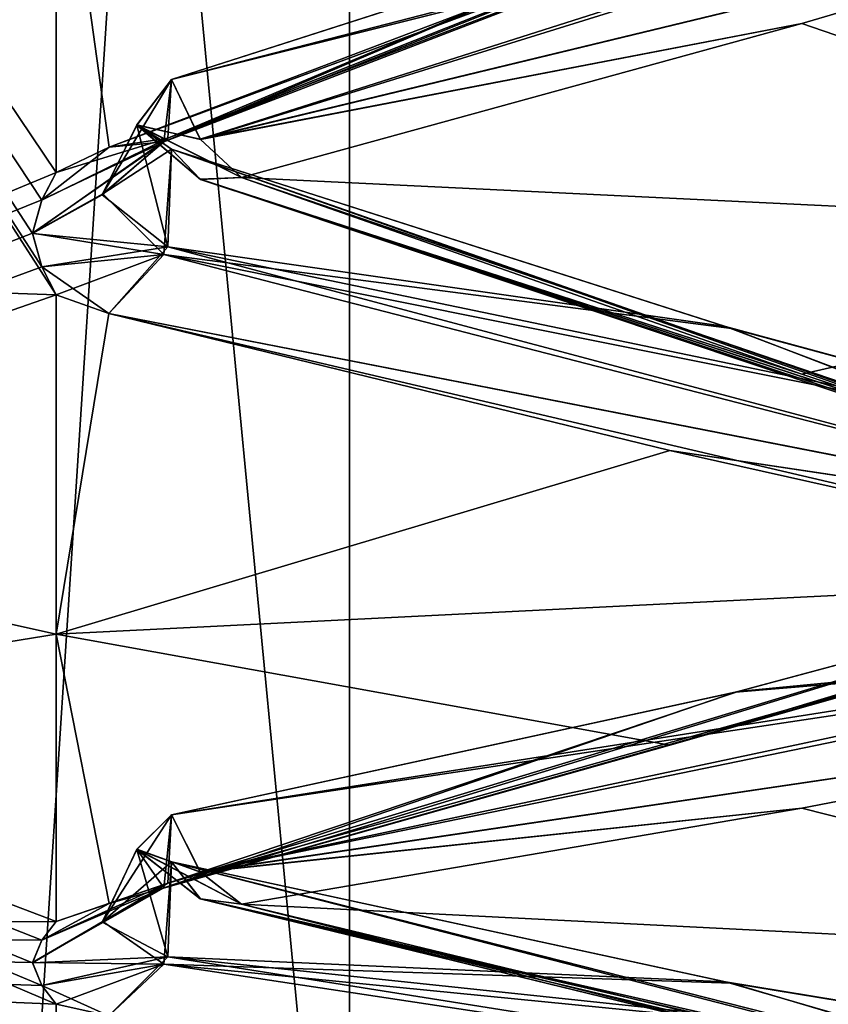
# Model space of a CAD drawing. Header units: inches. Extents: x -10 to 10, y -2.3 to 4.3.
# Tile 3 of 256: x -9.3526 to -9.2943, y -1.9153 to -1.8444. Entities that reach past the tile are written whole.
import ezdxf

# ---------------------------------------------------------------- set-up
doc = ezdxf.new("R2010")
doc.units = ezdxf.units.IN
doc.header["$LTSCALE"] = 65.185185
doc.header["$MEASUREMENT"] = 0
for name, color, linetype in [('8403', 7, 'CONTINUOUS'), ('8404', 7, 'CONTINUOUS'), ('8405', 7, 'CONTINUOUS'), ('8406', 7, 'CONTINUOUS'), ('8407', 7, 'CONTINUOUS'), ('8408', 7, 'CONTINUOUS'), ('8409', 7, 'CONTINUOUS'), ('8413', 7, 'CONTINUOUS'), ('8414', 7, 'CONTINUOUS'), ('8415', 7, 'CONTINUOUS'), ('8416', 7, 'CONTINUOUS'), ('8417', 7, 'CONTINUOUS'), ('8418', 7, 'CONTINUOUS'), ('8419', 7, 'CONTINUOUS'), ('8453', 7, 'CONTINUOUS'), ('8454', 7, 'CONTINUOUS'), ('8455', 7, 'CONTINUOUS'), ('8456', 7, 'CONTINUOUS'), ('8457', 7, 'CONTINUOUS'), ('8458', 7, 'CONTINUOUS'), ('8459', 7, 'CONTINUOUS'), ('8463', 7, 'CONTINUOUS'), ('8464', 7, 'CONTINUOUS'), ('8465', 7, 'CONTINUOUS'), ('8466', 7, 'CONTINUOUS'), ('8467', 7, 'CONTINUOUS'), ('8468', 7, 'CONTINUOUS'), ('8469', 7, 'CONTINUOUS'), ('8573', 7, 'CONTINUOUS'), ('8576', 7, 'CONTINUOUS'), ('8581', 7, 'CONTINUOUS'), ('9270', 7, 'CONTINUOUS'), ('9421', 7, 'CONTINUOUS'), ('9422', 7, 'CONTINUOUS'), ('9423', 7, 'CONTINUOUS'), ('9427', 7, 'CONTINUOUS'), ('9428', 7, 'CONTINUOUS'), ('9446', 7, 'CONTINUOUS'), ('9447', 7, 'CONTINUOUS'), ('9451', 7, 'CONTINUOUS'), ('9452', 7, 'CONTINUOUS')]:
    doc.layers.add(name, color=color, linetype=linetype)

msp = doc.modelspace()

# ---------------------------------------------------------------- linework, layer by layer
at = {"layer": '8403', "linetype": 'Continuous'}
for points in [[(-9.260307, -1.820612, 2.542842), (-9.26241, -1.822521, 2.546924), (-9.342227, -1.853183, 2.487069), (-9.260307, -1.820612, 2.542842)], [(-9.30101, -1.835648, 2.512279), (-9.260307, -1.820612, 2.542842), (-9.342227, -1.853183, 2.487069), (-9.30101, -1.835648, 2.512279)], [(-9.26241, -1.822521, 2.546924), (-9.305759, -1.838227, 2.522021), (-9.346169, -1.853577, 2.492715), (-9.26241, -1.822521, 2.546924)], [(-9.26241, -1.822521, 2.546924), (-9.346169, -1.853577, 2.492715), (-9.342227, -1.853183, 2.487069), (-9.26241, -1.822521, 2.546924)], [(-9.341693, -1.848705, 2.480841), (-9.30101, -1.835648, 2.512279), (-9.342227, -1.853183, 2.487069), (-9.341693, -1.848705, 2.480841)]]:
    msp.add_3dface(points, dxfattribs=at)
at = {"layer": '8404', "linetype": 'Continuous'}
for points in [[(-9.259773, -1.828247, 2.542103), (-9.30101, -1.835648, 2.512279), (-9.341693, -1.848705, 2.480841), (-9.259773, -1.828247, 2.542103)], [(-9.259773, -1.828247, 2.542103), (-9.341693, -1.848705, 2.480841), (-9.33959, -1.853032, 2.479585), (-9.259773, -1.828247, 2.542103)], [(-9.255831, -1.832752, 2.538677), (-9.259773, -1.828247, 2.542103), (-9.33959, -1.853032, 2.479585), (-9.255831, -1.832752, 2.538677)], [(-9.296241, -1.844665, 2.507812), (-9.255831, -1.832752, 2.538677), (-9.33959, -1.853032, 2.479585), (-9.296241, -1.844665, 2.507812)], [(-9.336632, -1.855752, 2.476656), (-9.296241, -1.844665, 2.507812), (-9.33959, -1.853032, 2.479585), (-9.336632, -1.855752, 2.476656)]]:
    msp.add_3dface(points, dxfattribs=at)
at = {"layer": '8405', "linetype": 'Continuous'}
for points in [[(-9.342227, -1.853183, 2.487069), (-9.34419, -1.851969, 2.47509), (-9.341693, -1.848705, 2.480841), (-9.342227, -1.853183, 2.487069)], [(-9.34419, -1.851969, 2.47509), (-9.342227, -1.853183, 2.487069), (-9.346645, -1.856942, 2.477157), (-9.34419, -1.851969, 2.47509)], [(-9.351036, -1.85737, 2.484156), (-9.351713, -1.859763, 2.478329), (-9.342227, -1.853183, 2.487069), (-9.351036, -1.85737, 2.484156)], [(-9.342227, -1.853183, 2.487069), (-9.351713, -1.859763, 2.478329), (-9.346645, -1.856942, 2.477157), (-9.342227, -1.853183, 2.487069)], [(-9.346169, -1.853577, 2.492715), (-9.351036, -1.85737, 2.484156), (-9.342227, -1.853183, 2.487069), (-9.346169, -1.853577, 2.492715)], [(-9.351036, -1.85737, 2.484156), (-9.346169, -1.853577, 2.492715), (-9.35, -1.855393, 2.488974), (-9.351036, -1.85737, 2.484156)]]:
    msp.add_3dface(points, dxfattribs=at)
at = {"layer": '8406', "linetype": 'Continuous'}
for points in [[(-9.34419, -1.851969, 2.47509), (-9.33959, -1.853032, 2.479585), (-9.341693, -1.848705, 2.480841), (-9.34419, -1.851969, 2.47509)], [(-9.336632, -1.855752, 2.476656), (-9.33959, -1.853032, 2.479585), (-9.34419, -1.851969, 2.47509), (-9.336632, -1.855752, 2.476656)], [(-9.339608, -1.855892, 2.472639), (-9.336632, -1.855752, 2.476656), (-9.34419, -1.851969, 2.47509), (-9.339608, -1.855892, 2.472639)], [(-9.341693, -1.853727, 2.468716), (-9.339608, -1.855892, 2.472639), (-9.34419, -1.851969, 2.47509), (-9.341693, -1.853727, 2.468716)]]:
    msp.add_3dface(points, dxfattribs=at)
at = {"layer": '8407', "linetype": 'Continuous'}
for points in [[(-9.341693, -1.853727, 2.468716), (-9.34419, -1.851969, 2.47509), (-9.346645, -1.856942, 2.477157), (-9.341693, -1.853727, 2.468716)], [(-9.342233, -1.861309, 2.467474), (-9.341693, -1.853727, 2.468716), (-9.346645, -1.856942, 2.477157), (-9.342233, -1.861309, 2.467474)], [(-9.351713, -1.859763, 2.478329), (-9.342233, -1.861309, 2.467474), (-9.346645, -1.856942, 2.477157), (-9.351713, -1.859763, 2.478329)], [(-9.351713, -1.859763, 2.478329), (-9.351038, -1.862195, 2.472509), (-9.342233, -1.861309, 2.467474), (-9.351713, -1.859763, 2.478329)], [(-9.351038, -1.862195, 2.472509), (-9.35, -1.864208, 2.467694), (-9.342233, -1.861309, 2.467474), (-9.351038, -1.862195, 2.472509)], [(-9.346194, -1.865562, 2.463786), (-9.342233, -1.861309, 2.467474), (-9.35, -1.864208, 2.467694), (-9.346194, -1.865562, 2.463786)]]:
    msp.add_3dface(points, dxfattribs=at)
at = {"layer": '8408', "linetype": 'Continuous'}
for points in [[(-9.259767, -1.882586, 2.410942), (-9.339608, -1.855892, 2.472639), (-9.341693, -1.853727, 2.468716), (-9.259767, -1.882586, 2.410942)], [(-9.259767, -1.882586, 2.410942), (-9.341693, -1.853727, 2.468716), (-9.301299, -1.86664, 2.43748), (-9.259767, -1.882586, 2.410942)], [(-9.296243, -1.869942, 2.446787), (-9.336632, -1.855752, 2.476656), (-9.339608, -1.855892, 2.472639), (-9.296243, -1.869942, 2.446787)], [(-9.255806, -1.883352, 2.416519), (-9.296243, -1.869942, 2.446787), (-9.339608, -1.855892, 2.472639), (-9.255806, -1.883352, 2.416519)], [(-9.259767, -1.882586, 2.410942), (-9.255806, -1.883352, 2.416519), (-9.339608, -1.855892, 2.472639), (-9.259767, -1.882586, 2.410942)], [(-9.260307, -1.877704, 2.405009), (-9.259767, -1.882586, 2.410942), (-9.301299, -1.86664, 2.43748), (-9.260307, -1.877704, 2.405009)]]:
    msp.add_3dface(points, dxfattribs=at)
at = {"layer": '8409', "linetype": 'Continuous'}
for points in [[(-9.341693, -1.853727, 2.468716), (-9.342233, -1.861309, 2.467474), (-9.301299, -1.86664, 2.43748), (-9.341693, -1.853727, 2.468716)], [(-9.262392, -1.881919, 2.403487), (-9.342233, -1.861309, 2.467474), (-9.346194, -1.865562, 2.463786), (-9.262392, -1.881919, 2.403487)], [(-9.262392, -1.881919, 2.403487), (-9.260307, -1.877704, 2.405009), (-9.342233, -1.861309, 2.467474), (-9.262392, -1.881919, 2.403487)], [(-9.342233, -1.861309, 2.467474), (-9.260307, -1.877704, 2.405009), (-9.301299, -1.86664, 2.43748), (-9.342233, -1.861309, 2.467474)], [(-9.262392, -1.881919, 2.403487), (-9.346194, -1.865562, 2.463786), (-9.305757, -1.875437, 2.432187), (-9.262392, -1.881919, 2.403487)], [(-9.265368, -1.884462, 2.400375), (-9.262392, -1.881919, 2.403487), (-9.305757, -1.875437, 2.432187), (-9.265368, -1.884462, 2.400375)]]:
    msp.add_3dface(points, dxfattribs=at)
at = {"layer": '8413', "linetype": 'Continuous'}
for points in [[(-9.260307, -1.881923, 2.392582), (-9.26241, -1.884348, 2.396379), (-9.342227, -1.906935, 2.333034), (-9.260307, -1.881923, 2.392582)], [(-9.301009, -1.892841, 2.360319), (-9.260307, -1.881923, 2.392582), (-9.342227, -1.906935, 2.333034), (-9.301009, -1.892841, 2.360319)], [(-9.26241, -1.884348, 2.396379), (-9.305759, -1.896669, 2.36964), (-9.346169, -1.908063, 2.33858), (-9.26241, -1.884348, 2.396379)], [(-9.26241, -1.884348, 2.396379), (-9.346169, -1.908063, 2.33858), (-9.342227, -1.906935, 2.333034), (-9.26241, -1.884348, 2.396379)], [(-9.26241, -1.884348, 2.396379), (-9.265368, -1.884462, 2.400375), (-9.305759, -1.896669, 2.36964), (-9.26241, -1.884348, 2.396379)], [(-9.341693, -1.901682, 2.327444), (-9.301009, -1.892841, 2.360319), (-9.342227, -1.906935, 2.333034), (-9.341693, -1.901682, 2.327444)]]:
    msp.add_3dface(points, dxfattribs=at)
at = {"layer": '8414', "linetype": 'Continuous'}
for points in [[(-9.259773, -1.889396, 2.390852), (-9.260307, -1.881923, 2.392582), (-9.301009, -1.892841, 2.360319), (-9.259773, -1.889396, 2.390852)], [(-9.259773, -1.889396, 2.390852), (-9.301009, -1.892841, 2.360319), (-9.341693, -1.901682, 2.327444), (-9.259773, -1.889396, 2.390852)], [(-9.259773, -1.889396, 2.390852), (-9.341693, -1.901682, 2.327444), (-9.33959, -1.905809, 2.325634), (-9.259773, -1.889396, 2.390852)], [(-9.255831, -1.893416, 2.386867), (-9.259773, -1.889396, 2.390852), (-9.33959, -1.905809, 2.325634), (-9.255831, -1.893416, 2.386867)], [(-9.296241, -1.901198, 2.354712), (-9.255831, -1.893416, 2.386867), (-9.33959, -1.905809, 2.325634), (-9.296241, -1.901198, 2.354712)], [(-9.336632, -1.908123, 2.322375), (-9.296241, -1.901198, 2.354712), (-9.33959, -1.905809, 2.325634), (-9.336632, -1.908123, 2.322375)]]:
    msp.add_3dface(points, dxfattribs=at)
at = {"layer": '8415', "linetype": 'Continuous'}
for points in [[(-9.342227, -1.906935, 2.333034), (-9.34419, -1.904168, 2.321316), (-9.341693, -1.901682, 2.327444), (-9.342227, -1.906935, 2.333034)], [(-9.34419, -1.904168, 2.321316), (-9.342227, -1.906935, 2.333034), (-9.346645, -1.909369, 2.322716), (-9.34419, -1.904168, 2.321316)], [(-9.351036, -1.910707, 2.329599), (-9.351713, -1.912318, 2.32351), (-9.342227, -1.906935, 2.333034), (-9.351036, -1.910707, 2.329599)], [(-9.342227, -1.906935, 2.333034), (-9.351713, -1.912318, 2.32351), (-9.346645, -1.909369, 2.322716), (-9.342227, -1.906935, 2.333034)], [(-9.346169, -1.908063, 2.33858), (-9.351036, -1.910707, 2.329599), (-9.342227, -1.906935, 2.333034), (-9.346169, -1.908063, 2.33858)], [(-9.351036, -1.910707, 2.329599), (-9.346169, -1.908063, 2.33858), (-9.35, -1.909375, 2.334635), (-9.351036, -1.910707, 2.329599)]]:
    msp.add_3dface(points, dxfattribs=at)
at = {"layer": '8416', "linetype": 'Continuous'}
for points in [[(-9.34419, -1.904168, 2.321316), (-9.33959, -1.905809, 2.325634), (-9.341693, -1.901682, 2.327444), (-9.34419, -1.904168, 2.321316)], [(-9.336632, -1.908123, 2.322375), (-9.33959, -1.905809, 2.325634), (-9.34419, -1.904168, 2.321316), (-9.336632, -1.908123, 2.322375)], [(-9.339608, -1.907738, 2.318373), (-9.336632, -1.908123, 2.322375), (-9.34419, -1.904168, 2.321316), (-9.339608, -1.907738, 2.318373)], [(-9.341693, -1.905079, 2.314767), (-9.339608, -1.907738, 2.318373), (-9.34419, -1.904168, 2.321316), (-9.341693, -1.905079, 2.314767)]]:
    msp.add_3dface(points, dxfattribs=at)
at = {"layer": '8417', "linetype": 'Continuous'}
for points in [[(-9.341693, -1.905079, 2.314767), (-9.34419, -1.904168, 2.321316), (-9.346645, -1.909369, 2.322716), (-9.341693, -1.905079, 2.314767)], [(-9.342233, -1.912434, 2.312546), (-9.341693, -1.905079, 2.314767), (-9.346645, -1.909369, 2.322716), (-9.342233, -1.912434, 2.312546)], [(-9.351713, -1.912318, 2.32351), (-9.342233, -1.912434, 2.312546), (-9.346645, -1.909369, 2.322716), (-9.351713, -1.912318, 2.32351)], [(-9.351713, -1.912318, 2.32351), (-9.351038, -1.91397, 2.317422), (-9.342233, -1.912434, 2.312546), (-9.351713, -1.912318, 2.32351)], [(-9.351038, -1.91397, 2.317422), (-9.35, -1.915337, 2.312386), (-9.342233, -1.912434, 2.312546), (-9.351038, -1.91397, 2.317422)], [(-9.346194, -1.916169, 2.308335), (-9.342233, -1.912434, 2.312546), (-9.35, -1.915337, 2.312386), (-9.346194, -1.916169, 2.308335)]]:
    msp.add_3dface(points, dxfattribs=at)
at = {"layer": '8418', "linetype": 'Continuous'}
for points in [[(-9.259767, -1.92615, 2.25372), (-9.339608, -1.907738, 2.318373), (-9.341693, -1.905079, 2.314767), (-9.259767, -1.92615, 2.25372)], [(-9.259767, -1.92615, 2.25372), (-9.341693, -1.905079, 2.314767), (-9.301297, -1.913805, 2.282111), (-9.259767, -1.92615, 2.25372)], [(-9.255806, -1.927638, 2.25915), (-9.296243, -1.918293, 2.29091), (-9.339608, -1.907738, 2.318373), (-9.255806, -1.927638, 2.25915)], [(-9.259767, -1.92615, 2.25372), (-9.255806, -1.927638, 2.25915), (-9.339608, -1.907738, 2.318373), (-9.259767, -1.92615, 2.25372)], [(-9.296243, -1.918293, 2.29091), (-9.336632, -1.908123, 2.322375), (-9.339608, -1.907738, 2.318373), (-9.296243, -1.918293, 2.29091)], [(-9.260307, -1.920536, 2.248476), (-9.259767, -1.92615, 2.25372), (-9.301297, -1.913805, 2.282111), (-9.260307, -1.920536, 2.248476)]]:
    msp.add_3dface(points, dxfattribs=at)
at = {"layer": '8419', "linetype": 'Continuous'}
for points in [[(-9.341693, -1.905079, 2.314767), (-9.342233, -1.912434, 2.312546), (-9.301297, -1.913805, 2.282111), (-9.341693, -1.905079, 2.314767)], [(-9.262392, -1.924516, 2.246417), (-9.342233, -1.912434, 2.312546), (-9.346194, -1.916169, 2.308335), (-9.262392, -1.924516, 2.246417)], [(-9.262392, -1.924516, 2.246417), (-9.260307, -1.920536, 2.248476), (-9.342233, -1.912434, 2.312546), (-9.262392, -1.924516, 2.246417)], [(-9.342233, -1.912434, 2.312546), (-9.260307, -1.920536, 2.248476), (-9.301297, -1.913805, 2.282111), (-9.342233, -1.912434, 2.312546)]]:
    msp.add_3dface(points, dxfattribs=at)
at = {"layer": '8453', "linetype": 'Continuous'}
for points in [[(-9.341693, -1.905079, 1.685233), (-9.30174, -1.913717, 1.717527), (-9.341954, -1.911907, 1.687203), (-9.341693, -1.905079, 1.685233)], [(-9.26241, -1.924535, 1.7536), (-9.346194, -1.916169, 1.691665), (-9.341954, -1.911907, 1.687203), (-9.26241, -1.924535, 1.7536)], [(-9.260307, -1.920536, 1.751524), (-9.26241, -1.924535, 1.7536), (-9.341954, -1.911907, 1.687203), (-9.260307, -1.920536, 1.751524)], [(-9.30174, -1.913717, 1.717527), (-9.260307, -1.920536, 1.751524), (-9.341954, -1.911907, 1.687203), (-9.30174, -1.913717, 1.717527)]]:
    msp.add_3dface(points, dxfattribs=at)
at = {"layer": '8454', "linetype": 'Continuous'}
for points in [[(-9.260046, -1.925789, 1.746737), (-9.30174, -1.913717, 1.717527), (-9.341693, -1.905079, 1.685233), (-9.260046, -1.925789, 1.746737)], [(-9.260046, -1.925789, 1.746737), (-9.341693, -1.905079, 1.685233), (-9.33959, -1.907748, 1.681602), (-9.260046, -1.925789, 1.746737)], [(-9.255806, -1.927638, 1.74085), (-9.260046, -1.925789, 1.746737), (-9.33959, -1.907748, 1.681602), (-9.255806, -1.927638, 1.74085)], [(-9.296243, -1.918293, 1.70909), (-9.255806, -1.927638, 1.74085), (-9.33959, -1.907748, 1.681602), (-9.296243, -1.918293, 1.70909)], [(-9.336632, -1.908123, 1.677625), (-9.296243, -1.918293, 1.70909), (-9.33959, -1.907748, 1.681602), (-9.336632, -1.908123, 1.677625)], [(-9.260046, -1.925789, 1.746737), (-9.260307, -1.920536, 1.751524), (-9.30174, -1.913717, 1.717527), (-9.260046, -1.925789, 1.746737)]]:
    msp.add_3dface(points, dxfattribs=at)
at = {"layer": '8455', "linetype": 'Continuous'}
for points in [[(-9.34419, -1.904178, 1.678722), (-9.341954, -1.911907, 1.687203), (-9.346689, -1.90943, 1.677326), (-9.34419, -1.904178, 1.678722)], [(-9.341954, -1.911907, 1.687203), (-9.34419, -1.904178, 1.678722), (-9.341693, -1.905079, 1.685233), (-9.341954, -1.911907, 1.687203)], [(-9.341954, -1.911907, 1.687203), (-9.351713, -1.912339, 1.676567), (-9.346689, -1.90943, 1.677326), (-9.341954, -1.911907, 1.687203)], [(-9.351031, -1.913979, 1.682612), (-9.351713, -1.912339, 1.676567), (-9.341954, -1.911907, 1.687203), (-9.351031, -1.913979, 1.682612)], [(-9.346194, -1.916169, 1.691665), (-9.351031, -1.913979, 1.682612), (-9.341954, -1.911907, 1.687203), (-9.346194, -1.916169, 1.691665)], [(-9.351031, -1.913979, 1.682612), (-9.346194, -1.916169, 1.691665), (-9.35, -1.915337, 1.687614), (-9.351031, -1.913979, 1.682612)]]:
    msp.add_3dface(points, dxfattribs=at)
at = {"layer": '8456', "linetype": 'Continuous'}
for points in [[(-9.341693, -1.901682, 1.672556), (-9.339608, -1.905788, 1.674351), (-9.34419, -1.904178, 1.678722), (-9.341693, -1.901682, 1.672556)], [(-9.336632, -1.908123, 1.677625), (-9.33959, -1.907748, 1.681602), (-9.34419, -1.904178, 1.678722), (-9.336632, -1.908123, 1.677625)], [(-9.339608, -1.905788, 1.674351), (-9.336632, -1.908123, 1.677625), (-9.34419, -1.904178, 1.678722), (-9.339608, -1.905788, 1.674351)], [(-9.34419, -1.904178, 1.678722), (-9.33959, -1.907748, 1.681602), (-9.341693, -1.905079, 1.685233), (-9.34419, -1.904178, 1.678722)]]:
    msp.add_3dface(points, dxfattribs=at)
at = {"layer": '8457', "linetype": 'Continuous'}
for points in [[(-9.341693, -1.901682, 1.672556), (-9.34419, -1.904178, 1.678722), (-9.346689, -1.90943, 1.677326), (-9.341693, -1.901682, 1.672556)], [(-9.341693, -1.901682, 1.672556), (-9.346689, -1.90943, 1.677326), (-9.341949, -1.906603, 1.667446), (-9.341693, -1.901682, 1.672556)], [(-9.351713, -1.912339, 1.676567), (-9.351043, -1.910716, 1.670435), (-9.341949, -1.906603, 1.667446), (-9.351713, -1.912339, 1.676567)], [(-9.346689, -1.90943, 1.677326), (-9.351713, -1.912339, 1.676567), (-9.341949, -1.906603, 1.667446), (-9.346689, -1.90943, 1.677326)], [(-9.351043, -1.910716, 1.670435), (-9.35, -1.909375, 1.665365), (-9.341949, -1.906603, 1.667446), (-9.351043, -1.910716, 1.670435)], [(-9.35, -1.909375, 1.665365), (-9.346169, -1.908063, 1.66142), (-9.341949, -1.906603, 1.667446), (-9.35, -1.909375, 1.665365)]]:
    msp.add_3dface(points, dxfattribs=at)
at = {"layer": '8458', "linetype": 'Continuous'}
for points in [[(-9.260307, -1.881923, 1.607418), (-9.260051, -1.888854, 1.608933), (-9.30082, -1.892793, 1.639532), (-9.260307, -1.881923, 1.607418)], [(-9.260051, -1.888854, 1.608933), (-9.339608, -1.905788, 1.674351), (-9.341693, -1.901682, 1.672556), (-9.260051, -1.888854, 1.608933)], [(-9.260051, -1.888854, 1.608933), (-9.341693, -1.901682, 1.672556), (-9.30082, -1.892793, 1.639532), (-9.260051, -1.888854, 1.608933)], [(-9.260051, -1.888854, 1.608933), (-9.255831, -1.893416, 1.613133), (-9.339608, -1.905788, 1.674351), (-9.260051, -1.888854, 1.608933)], [(-9.255831, -1.893416, 1.613133), (-9.296241, -1.901198, 1.645288), (-9.339608, -1.905788, 1.674351), (-9.255831, -1.893416, 1.613133)], [(-9.296241, -1.901198, 1.645288), (-9.336632, -1.908123, 1.677625), (-9.339608, -1.905788, 1.674351), (-9.296241, -1.901198, 1.645288)]]:
    msp.add_3dface(points, dxfattribs=at)
at = {"layer": '8459', "linetype": 'Continuous'}
for points in [[(-9.262392, -1.88434, 1.603645), (-9.260307, -1.881923, 1.607418), (-9.341949, -1.906603, 1.667446), (-9.262392, -1.88434, 1.603645)], [(-9.341949, -1.906603, 1.667446), (-9.260307, -1.881923, 1.607418), (-9.30082, -1.892793, 1.639532), (-9.341949, -1.906603, 1.667446)], [(-9.346169, -1.908063, 1.66142), (-9.262392, -1.88434, 1.603645), (-9.341949, -1.906603, 1.667446), (-9.346169, -1.908063, 1.66142)], [(-9.262392, -1.88434, 1.603645), (-9.346169, -1.908063, 1.66142), (-9.305759, -1.896669, 1.63036), (-9.262392, -1.88434, 1.603645)], [(-9.265368, -1.884462, 1.599625), (-9.262392, -1.88434, 1.603645), (-9.305759, -1.896669, 1.63036), (-9.265368, -1.884462, 1.599625)], [(-9.341693, -1.901682, 1.672556), (-9.341949, -1.906603, 1.667446), (-9.30082, -1.892793, 1.639532), (-9.341693, -1.901682, 1.672556)]]:
    msp.add_3dface(points, dxfattribs=at)
at = {"layer": '8463', "linetype": 'Continuous'}
for points in [[(-9.341693, -1.853727, 1.531284), (-9.301741, -1.866506, 1.562174), (-9.341954, -1.860754, 1.532346), (-9.341693, -1.853727, 1.531284)], [(-9.26241, -1.88194, 1.596527), (-9.346194, -1.865562, 1.536214), (-9.341954, -1.860754, 1.532346), (-9.26241, -1.88194, 1.596527)], [(-9.260307, -1.877704, 1.594991), (-9.26241, -1.88194, 1.596527), (-9.341954, -1.860754, 1.532346), (-9.260307, -1.877704, 1.594991)], [(-9.301741, -1.866506, 1.562174), (-9.260307, -1.877704, 1.594991), (-9.341954, -1.860754, 1.532346), (-9.301741, -1.866506, 1.562174)], [(-9.26241, -1.88194, 1.596527), (-9.305757, -1.875437, 1.567813), (-9.346194, -1.865562, 1.536214), (-9.26241, -1.88194, 1.596527)], [(-9.26241, -1.88194, 1.596527), (-9.265368, -1.884462, 1.599625), (-9.305757, -1.875437, 1.567813), (-9.26241, -1.88194, 1.596527)]]:
    msp.add_3dface(points, dxfattribs=at)
at = {"layer": '8464', "linetype": 'Continuous'}
for points in [[(-9.260046, -1.882287, 1.589559), (-9.301741, -1.866506, 1.562174), (-9.341693, -1.853727, 1.531284), (-9.260046, -1.882287, 1.589559)], [(-9.260046, -1.882287, 1.589559), (-9.341693, -1.853727, 1.531284), (-9.33959, -1.855899, 1.527336), (-9.260046, -1.882287, 1.589559)], [(-9.336632, -1.855752, 1.523344), (-9.296243, -1.869942, 1.553213), (-9.33959, -1.855899, 1.527336), (-9.336632, -1.855752, 1.523344)], [(-9.255806, -1.883352, 1.583481), (-9.260046, -1.882287, 1.589559), (-9.33959, -1.855899, 1.527336), (-9.255806, -1.883352, 1.583481)], [(-9.296243, -1.869942, 1.553213), (-9.255806, -1.883352, 1.583481), (-9.33959, -1.855899, 1.527336), (-9.296243, -1.869942, 1.553213)], [(-9.260046, -1.882287, 1.589559), (-9.260307, -1.877704, 1.594991), (-9.301741, -1.866506, 1.562174), (-9.260046, -1.882287, 1.589559)]]:
    msp.add_3dface(points, dxfattribs=at)
at = {"layer": '8465', "linetype": 'Continuous'}
for points in [[(-9.34419, -1.851984, 1.524947), (-9.341954, -1.860754, 1.532346), (-9.346689, -1.857009, 1.522877), (-9.34419, -1.851984, 1.524947)], [(-9.341954, -1.860754, 1.532346), (-9.34419, -1.851984, 1.524947), (-9.341693, -1.853727, 1.531284), (-9.341954, -1.860754, 1.532346)], [(-9.341954, -1.860754, 1.532346), (-9.351713, -1.859794, 1.521746), (-9.346689, -1.857009, 1.522877), (-9.341954, -1.860754, 1.532346)], [(-9.351031, -1.862209, 1.527524), (-9.351713, -1.859794, 1.521746), (-9.341954, -1.860754, 1.532346), (-9.351031, -1.862209, 1.527524)], [(-9.346194, -1.865562, 1.536214), (-9.351031, -1.862209, 1.527524), (-9.341954, -1.860754, 1.532346), (-9.346194, -1.865562, 1.536214)], [(-9.351031, -1.862209, 1.527524), (-9.346194, -1.865562, 1.536214), (-9.35, -1.864208, 1.532306), (-9.351031, -1.862209, 1.527524)]]:
    msp.add_3dface(points, dxfattribs=at)
at = {"layer": '8466', "linetype": 'Continuous'}
for points in [[(-9.341693, -1.848705, 1.519159), (-9.339608, -1.853009, 1.520402), (-9.34419, -1.851984, 1.524947), (-9.341693, -1.848705, 1.519159)], [(-9.336632, -1.855752, 1.523344), (-9.33959, -1.855899, 1.527336), (-9.34419, -1.851984, 1.524947), (-9.336632, -1.855752, 1.523344)], [(-9.339608, -1.853009, 1.520402), (-9.336632, -1.855752, 1.523344), (-9.34419, -1.851984, 1.524947), (-9.339608, -1.853009, 1.520402)], [(-9.34419, -1.851984, 1.524947), (-9.33959, -1.855899, 1.527336), (-9.341693, -1.853727, 1.531284), (-9.34419, -1.851984, 1.524947)]]:
    msp.add_3dface(points, dxfattribs=at)
at = {"layer": '8467', "linetype": 'Continuous'}
for points in [[(-9.341693, -1.848705, 1.519159), (-9.34419, -1.851984, 1.524947), (-9.346689, -1.857009, 1.522877), (-9.341693, -1.848705, 1.519159)], [(-9.341693, -1.848705, 1.519159), (-9.346689, -1.857009, 1.522877), (-9.341949, -1.852917, 1.51345), (-9.341693, -1.848705, 1.519159)], [(-9.351713, -1.859794, 1.521746), (-9.351043, -1.857384, 1.515877), (-9.341949, -1.852917, 1.51345), (-9.351713, -1.859794, 1.521746)], [(-9.346689, -1.857009, 1.522877), (-9.351713, -1.859794, 1.521746), (-9.341949, -1.852917, 1.51345), (-9.346689, -1.857009, 1.522877)], [(-9.351043, -1.857384, 1.515877), (-9.35, -1.855393, 1.511026), (-9.341949, -1.852917, 1.51345), (-9.351043, -1.857384, 1.515877)], [(-9.35, -1.855393, 1.511026), (-9.346169, -1.853577, 1.507285), (-9.341949, -1.852917, 1.51345), (-9.35, -1.855393, 1.511026)]]:
    msp.add_3dface(points, dxfattribs=at)
at = {"layer": '8468', "linetype": 'Continuous'}
for points in [[(-9.260051, -1.827681, 1.457755), (-9.339608, -1.853009, 1.520402), (-9.341693, -1.848705, 1.519159), (-9.260051, -1.827681, 1.457755)], [(-9.260051, -1.827681, 1.457755), (-9.341693, -1.848705, 1.519159), (-9.300823, -1.835582, 1.48758), (-9.260051, -1.827681, 1.457755)], [(-9.260051, -1.827681, 1.457755), (-9.255831, -1.832752, 1.461323), (-9.339608, -1.853009, 1.520402), (-9.260051, -1.827681, 1.457755)], [(-9.255831, -1.832752, 1.461323), (-9.296241, -1.844665, 1.492188), (-9.339608, -1.853009, 1.520402), (-9.255831, -1.832752, 1.461323)], [(-9.296241, -1.844665, 1.492188), (-9.336632, -1.855752, 1.523344), (-9.339608, -1.853009, 1.520402), (-9.296241, -1.844665, 1.492188)]]:
    msp.add_3dface(points, dxfattribs=at)
at = {"layer": '8469', "linetype": 'Continuous'}
for points in [[(-9.262392, -1.822516, 1.453102), (-9.260307, -1.820612, 1.457158), (-9.341949, -1.852917, 1.51345), (-9.262392, -1.822516, 1.453102)], [(-9.341949, -1.852917, 1.51345), (-9.260307, -1.820612, 1.457158), (-9.300823, -1.835582, 1.48758), (-9.341949, -1.852917, 1.51345)], [(-9.346169, -1.853577, 1.507285), (-9.262392, -1.822516, 1.453102), (-9.341949, -1.852917, 1.51345), (-9.346169, -1.853577, 1.507285)], [(-9.262392, -1.822516, 1.453102), (-9.346169, -1.853577, 1.507285), (-9.305759, -1.838227, 1.477979), (-9.262392, -1.822516, 1.453102)], [(-9.341693, -1.848705, 1.519159), (-9.341949, -1.852917, 1.51345), (-9.300823, -1.835582, 1.48758), (-9.341693, -1.848705, 1.519159)]]:
    msp.add_3dface(points, dxfattribs=at)
at = {"layer": '8573', "linetype": 'Continuous'}
for points in [[(-9.351031, -1.862209, 1.527524), (-9.35, -1.864208, 1.532306), (-9.481047, -1.660772, 1.205093), (-9.351031, -1.862209, 1.527524)], [(-9.481047, -1.660772, 1.205093), (-9.35, -1.864208, 1.532306), (-9.481047, -1.859633, 1.539348), (-9.481047, -1.660772, 1.205093)], [(-9.351713, -1.859794, 1.521746), (-9.351031, -1.862209, 1.527524), (-9.481047, -1.660772, 1.205093), (-9.351713, -1.859794, 1.521746)], [(-9.351043, -1.857384, 1.515877), (-9.351713, -1.859794, 1.521746), (-9.481047, -1.660772, 1.205093), (-9.351043, -1.857384, 1.515877)], [(-9.35, -1.855393, 1.511026), (-9.351043, -1.857384, 1.515877), (-9.481047, -1.660772, 1.205093), (-9.35, -1.855393, 1.511026)], [(-9.35, -1.826091, 1.447139), (-9.35, -1.855393, 1.511026), (-9.481047, -1.660772, 1.205093), (-9.35, -1.826091, 1.447139)], [(-9.35, -1.952324, 1.918246), (-9.481047, -1.94547, 1.918695), (-9.481047, -1.859633, 1.539348), (-9.35, -1.952324, 1.918246)], [(-9.35, -1.949532, 1.883211), (-9.35, -1.952324, 1.918246), (-9.481047, -1.859633, 1.539348), (-9.35, -1.949532, 1.883211)], [(-9.35, -1.945757, 1.848267), (-9.35, -1.949532, 1.883211), (-9.481047, -1.859633, 1.539348), (-9.35, -1.945757, 1.848267)], [(-9.351031, -1.945063, 1.843131), (-9.35, -1.945757, 1.848267), (-9.481047, -1.859633, 1.539348), (-9.351031, -1.945063, 1.843131)], [(-9.351713, -1.944226, 1.836924), (-9.351031, -1.945063, 1.843131), (-9.481047, -1.859633, 1.539348), (-9.351713, -1.944226, 1.836924)], [(-9.351043, -1.943417, 1.830632), (-9.351713, -1.944226, 1.836924), (-9.481047, -1.859633, 1.539348), (-9.351043, -1.943417, 1.830632)], [(-9.35, -1.94275, 1.825431), (-9.351043, -1.943417, 1.830632), (-9.481047, -1.859633, 1.539348), (-9.35, -1.94275, 1.825431)], [(-9.35, -1.930982, 1.756137), (-9.35, -1.94275, 1.825431), (-9.481047, -1.859633, 1.539348), (-9.35, -1.930982, 1.756137)], [(-9.35, -1.915337, 1.687614), (-9.35, -1.930982, 1.756137), (-9.481047, -1.859633, 1.539348), (-9.35, -1.915337, 1.687614)], [(-9.351031, -1.913979, 1.682612), (-9.35, -1.915337, 1.687614), (-9.481047, -1.859633, 1.539348), (-9.351031, -1.913979, 1.682612)], [(-9.351713, -1.912339, 1.676567), (-9.351031, -1.913979, 1.682612), (-9.481047, -1.859633, 1.539348), (-9.351713, -1.912339, 1.676567)], [(-9.351043, -1.910716, 1.670435), (-9.351713, -1.912339, 1.676567), (-9.481047, -1.859633, 1.539348), (-9.351043, -1.910716, 1.670435)], [(-9.35, -1.909375, 1.665365), (-9.351043, -1.910716, 1.670435), (-9.481047, -1.859633, 1.539348), (-9.35, -1.909375, 1.665365)], [(-9.35, -1.888663, 1.598201), (-9.35, -1.909375, 1.665365), (-9.481047, -1.859633, 1.539348), (-9.35, -1.888663, 1.598201)], [(-9.35, -1.864208, 1.532306), (-9.35, -1.888663, 1.598201), (-9.481047, -1.859633, 1.539348), (-9.35, -1.864208, 1.532306)]]:
    msp.add_3dface(points, dxfattribs=at)
at = {"layer": '8576', "linetype": 'Continuous'}
for points in [[(-9.191666, 0.545, 13.947852), (-9.353545, -1.955, 13.83966), (-9.353558, 0.545, 13.839647), (-9.191666, 0.545, 13.947852)], [(-9.191654, -1.955, 13.947857), (-9.353545, -1.955, 13.83966), (-9.191666, 0.545, 13.947852), (-9.191654, -1.955, 13.947857)]]:
    msp.add_3dface(points, dxfattribs=at)
at = {"layer": '8581', "linetype": 'Continuous'}
for points in [[(-9.568788, -1.955, 13.814927), (-9.328844, -1.955, 14.054879), (-9.568777, 0.545, 13.814945), (-9.568788, -1.955, 13.814927)], [(-9.568777, 0.545, 13.814945), (-9.328844, -1.955, 14.054879), (-9.328826, 0.545, 14.054889), (-9.568777, 0.545, 13.814945)], [(-9.328844, -1.955, 14.054879), (-9, -1.955, 14.143102), (-9.328826, 0.545, 14.054889), (-9.328844, -1.955, 14.054879)], [(-9.328826, 0.545, 14.054889), (-9, -1.955, 14.143102), (-9, 0.545, 14.143102), (-9.328826, 0.545, 14.054889)]]:
    msp.add_3dface(points, dxfattribs=at)
at = {"layer": '9270', "linetype": 'Continuous'}
for points in [[(-9.481047, -1.756351, 2.663353), (-9.481047, -1.909882, 2.306001), (-9.35, -1.781727, 2.634948), (-9.481047, -1.756351, 2.663353)], [(-9.35, -1.781727, 2.634948), (-9.481047, -1.909882, 2.306001), (-9.351036, -1.784317, 2.630428), (-9.35, -1.781727, 2.634948)], [(-9.351036, -1.784317, 2.630428), (-9.481047, -1.909882, 2.306001), (-9.351713, -1.787449, 2.624963), (-9.351036, -1.784317, 2.630428)], [(-9.351713, -1.787449, 2.624963), (-9.481047, -1.909882, 2.306001), (-9.351038, -1.79062, 2.61951), (-9.351713, -1.787449, 2.624963)], [(-9.351038, -1.79062, 2.61951), (-9.481047, -1.909882, 2.306001), (-9.35, -1.793244, 2.615), (-9.351038, -1.79062, 2.61951)], [(-9.35, -1.793244, 2.615), (-9.481047, -1.909882, 2.306001), (-9.35, -1.826091, 2.552861), (-9.35, -1.793244, 2.615)], [(-9.35, -1.826091, 2.552861), (-9.481047, -1.909882, 2.306001), (-9.35, -1.855393, 2.488974), (-9.35, -1.826091, 2.552861)], [(-9.35, -1.855393, 2.488974), (-9.481047, -1.909882, 2.306001), (-9.351036, -1.85737, 2.484156), (-9.35, -1.855393, 2.488974)], [(-9.351036, -1.85737, 2.484156), (-9.481047, -1.909882, 2.306001), (-9.351713, -1.859763, 2.478329), (-9.351036, -1.85737, 2.484156)], [(-9.351713, -1.859763, 2.478329), (-9.481047, -1.909882, 2.306001), (-9.351038, -1.862195, 2.472509), (-9.351713, -1.859763, 2.478329)], [(-9.351038, -1.862195, 2.472509), (-9.481047, -1.909882, 2.306001), (-9.35, -1.864208, 2.467694), (-9.351038, -1.862195, 2.472509)], [(-9.35, -1.864208, 2.467694), (-9.481047, -1.909882, 2.306001), (-9.35, -1.888663, 2.401799), (-9.35, -1.864208, 2.467694)], [(-9.35, -1.888663, 2.401799), (-9.481047, -1.909882, 2.306001), (-9.35, -1.909375, 2.334635), (-9.35, -1.888663, 2.401799)], [(-9.35, -1.909375, 2.334635), (-9.481047, -1.909882, 2.306001), (-9.351036, -1.910707, 2.329599), (-9.35, -1.909375, 2.334635)], [(-9.481047, -1.909882, 2.306001), (-9.481047, -1.94547, 1.918695), (-9.35, -1.930982, 2.243863), (-9.481047, -1.909882, 2.306001)], [(-9.351036, -1.910707, 2.329599), (-9.481047, -1.909882, 2.306001), (-9.351713, -1.912318, 2.32351), (-9.351036, -1.910707, 2.329599)], [(-9.351713, -1.912318, 2.32351), (-9.481047, -1.909882, 2.306001), (-9.351038, -1.91397, 2.317422), (-9.351713, -1.912318, 2.32351)], [(-9.351038, -1.91397, 2.317422), (-9.481047, -1.909882, 2.306001), (-9.35, -1.915337, 2.312386), (-9.351038, -1.91397, 2.317422)], [(-9.35, -1.915337, 2.312386), (-9.481047, -1.909882, 2.306001), (-9.35, -1.930982, 2.243863), (-9.35, -1.915337, 2.312386)]]:
    msp.add_3dface(points, dxfattribs=at)
at = {"layer": '9421', "linetype": 'Continuous'}
for points in [[(-9.305759, -1.838227, 2.522021), (-9.35, -1.826091, 2.552861), (-9.346169, -1.853577, 2.492715), (-9.305759, -1.838227, 2.522021)], [(-9.346169, -1.853577, 2.492715), (-9.35, -1.826091, 2.552861), (-9.35, -1.855393, 2.488974), (-9.346169, -1.853577, 2.492715)]]:
    msp.add_3dface(points, dxfattribs=at)
at = {"layer": '9422', "linetype": 'Continuous'}
for points in [[(-9.35, -1.888663, 2.401799), (-9.346194, -1.865562, 2.463786), (-9.35, -1.864208, 2.467694), (-9.35, -1.888663, 2.401799)], [(-9.346194, -1.865562, 2.463786), (-9.35, -1.888663, 2.401799), (-9.305757, -1.875437, 2.432187), (-9.346194, -1.865562, 2.463786)], [(-9.35, -1.888663, 2.401799), (-9.265368, -1.884462, 2.400375), (-9.305757, -1.875437, 2.432187), (-9.35, -1.888663, 2.401799)], [(-9.265368, -1.884462, 2.400375), (-9.35, -1.888663, 2.401799), (-9.305759, -1.896669, 2.36964), (-9.265368, -1.884462, 2.400375)], [(-9.305759, -1.896669, 2.36964), (-9.35, -1.888663, 2.401799), (-9.346169, -1.908063, 2.33858), (-9.305759, -1.896669, 2.36964)], [(-9.346169, -1.908063, 2.33858), (-9.35, -1.888663, 2.401799), (-9.35, -1.909375, 2.334635), (-9.346169, -1.908063, 2.33858)]]:
    msp.add_3dface(points, dxfattribs=at)
at = {"layer": '9423', "linetype": 'Continuous'}
msp.add_3dface([(-9.35, -1.930982, 2.243863), (-9.346194, -1.916169, 2.308335), (-9.35, -1.915337, 2.312386), (-9.35, -1.930982, 2.243863)], dxfattribs=at)
at = {"layer": '9427', "linetype": 'Continuous'}
for points in [[(-9.346194, -1.865562, 1.536214), (-9.35, -1.888663, 1.598201), (-9.35, -1.864208, 1.532306), (-9.346194, -1.865562, 1.536214)], [(-9.265368, -1.884462, 1.599625), (-9.35, -1.888663, 1.598201), (-9.346194, -1.865562, 1.536214), (-9.265368, -1.884462, 1.599625)], [(-9.305757, -1.875437, 1.567813), (-9.265368, -1.884462, 1.599625), (-9.346194, -1.865562, 1.536214), (-9.305757, -1.875437, 1.567813)], [(-9.35, -1.888663, 1.598201), (-9.265368, -1.884462, 1.599625), (-9.305759, -1.896669, 1.63036), (-9.35, -1.888663, 1.598201)], [(-9.35, -1.888663, 1.598201), (-9.346169, -1.908063, 1.66142), (-9.35, -1.909375, 1.665365), (-9.35, -1.888663, 1.598201)], [(-9.346169, -1.908063, 1.66142), (-9.35, -1.888663, 1.598201), (-9.305759, -1.896669, 1.63036), (-9.346169, -1.908063, 1.66142)]]:
    msp.add_3dface(points, dxfattribs=at)
at = {"layer": '9428', "linetype": 'Continuous'}
for points in [[(-9.35, -1.826091, 1.447139), (-9.346169, -1.853577, 1.507285), (-9.35, -1.855393, 1.511026), (-9.35, -1.826091, 1.447139)], [(-9.346169, -1.853577, 1.507285), (-9.35, -1.826091, 1.447139), (-9.305759, -1.838227, 1.477979), (-9.346169, -1.853577, 1.507285)]]:
    msp.add_3dface(points, dxfattribs=at)
at = {"layer": '9446', "linetype": 'Continuous'}
for points in [[(-9.255831, -1.832752, 1.461323), (-9.252, -1.859849, 1.521645), (-9.296241, -1.844665, 1.492188), (-9.255831, -1.832752, 1.461323)], [(-9.296241, -1.844665, 1.492188), (-9.252, -1.859849, 1.521645), (-9.336632, -1.855752, 1.523344), (-9.296241, -1.844665, 1.492188)], [(-9.252, -1.859849, 1.521645), (-9.255806, -1.883352, 1.583481), (-9.336632, -1.855752, 1.523344), (-9.252, -1.859849, 1.521645)], [(-9.336632, -1.855752, 1.523344), (-9.255806, -1.883352, 1.583481), (-9.296243, -1.869942, 1.553213), (-9.336632, -1.855752, 1.523344)]]:
    msp.add_3dface(points, dxfattribs=at)
at = {"layer": '9447', "linetype": 'Continuous'}
for points in [[(-9.255831, -1.893416, 1.613133), (-9.252, -1.912407, 1.676476), (-9.296241, -1.901198, 1.645288), (-9.255831, -1.893416, 1.613133)], [(-9.296241, -1.901198, 1.645288), (-9.252, -1.912407, 1.676476), (-9.336632, -1.908123, 1.677625), (-9.296241, -1.901198, 1.645288)], [(-9.252, -1.912407, 1.676476), (-9.255806, -1.927638, 1.74085), (-9.336632, -1.908123, 1.677625), (-9.252, -1.912407, 1.676476)], [(-9.336632, -1.908123, 1.677625), (-9.255806, -1.927638, 1.74085), (-9.296243, -1.918293, 1.70909), (-9.336632, -1.908123, 1.677625)]]:
    msp.add_3dface(points, dxfattribs=at)
at = {"layer": '9451', "linetype": 'Continuous'}
for points in [[(-9.252, -1.912407, 2.323524), (-9.255831, -1.893416, 2.386867), (-9.296241, -1.901198, 2.354712), (-9.252, -1.912407, 2.323524)], [(-9.336632, -1.908123, 2.322375), (-9.252, -1.912407, 2.323524), (-9.296241, -1.901198, 2.354712), (-9.336632, -1.908123, 2.322375)], [(-9.296243, -1.918293, 2.29091), (-9.252, -1.912407, 2.323524), (-9.336632, -1.908123, 2.322375), (-9.296243, -1.918293, 2.29091)], [(-9.255806, -1.927638, 2.25915), (-9.252, -1.912407, 2.323524), (-9.296243, -1.918293, 2.29091), (-9.255806, -1.927638, 2.25915)]]:
    msp.add_3dface(points, dxfattribs=at)
at = {"layer": '9452', "linetype": 'Continuous'}
for points in [[(-9.252, -1.859849, 2.478354), (-9.255831, -1.832752, 2.538677), (-9.296241, -1.844665, 2.507812), (-9.252, -1.859849, 2.478354)], [(-9.336632, -1.855752, 2.476656), (-9.252, -1.859849, 2.478354), (-9.296241, -1.844665, 2.507812), (-9.336632, -1.855752, 2.476656)], [(-9.296243, -1.869942, 2.446787), (-9.252, -1.859849, 2.478354), (-9.336632, -1.855752, 2.476656), (-9.296243, -1.869942, 2.446787)], [(-9.255806, -1.883352, 2.416519), (-9.252, -1.859849, 2.478354), (-9.296243, -1.869942, 2.446787), (-9.255806, -1.883352, 2.416519)]]:
    msp.add_3dface(points, dxfattribs=at)

doc.saveas('drawing.dxf')
